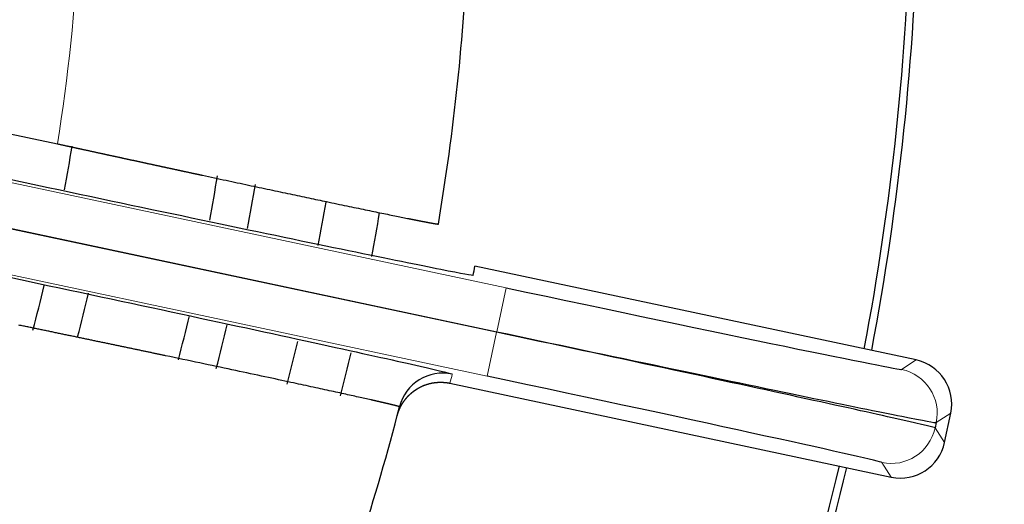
# Model space of a CAD drawing. Header units: inches. Extents: x 0 to 29700, y -16 to 21000.
# Tile 207 of 256: x 15038 to 15103, y 8538 to 8570. Entities that reach past the tile are written whole.
import ezdxf

# ---------------------------------------------------------------- set-up
doc = ezdxf.new("R2010")
doc.units = ezdxf.units.IN
doc.layers.add('254', color=7, linetype='Continuous', true_color=0xffffff)
doc.styles.add('latin_extended', font='simplex.shx')
doc.dimstyles.get("Standard").update_dxf_attribs({"dimtxt": 0.18, "dimasz": 0.18, "dimexe": 0.18, "dimexo": 0.0625, "dimgap": 0.09, "dimtad": 0, "dimtih": 1, "dimtoh": 1, "dimdec": 4, "dimzin": 0, "dimdsep": 46, "dimtxsty": 'Standard', "dimcen": 0.09, "dimadec": 0, "dimazin": 0, "dimtfac": 1, "dimtdec": 4, "dimtofl": 0, "dimtmove": 0, "dimatfit": 3, "dimfxl": 1, "dimtolj": 1, "dimtzin": 0, "dimarcsym": 0})

# ---------------------------------------------------------------- blocks, each defined once
blk = doc.blocks.new('_U10')
at = {"layer": '254', "color": 3, "linetype": 'Continuous', "lineweight": 13, "transparency": 16777216}
for p, q in [((14967.618, 8581.749), (16892.127, 8581.749)), ((16842.127, 8406.749), (16842.127, 7546.747)), ((16047.618, 7371.747), (16892.127, 7371.747)), ((16842.127, 7371.747), (16842.127, 4855.08))]:
    blk.add_line(p, q, dxfattribs=at)
at = {"layer": '254', "color": 3, "transparency": 16777216}
for points in [[(16871.294, 8406.749), (16812.96, 8406.749), (16842.127, 8581.749)], [(16812.96, 7546.747), (16871.294, 7546.747), (16842.127, 7371.747)]]:
    blk.add_solid(points, dxfattribs=at)
at = {"layer": 'Defpoints', "color": 0, "transparency": 16777216}
for p in [(14917.618, 8581.749), (15997.618, 7371.747), (16842.127, 7371.747)]:
    blk.add_point(p, dxfattribs=at)
at = {"layer": '254', "color": 2, "lineweight": 13, "transparency": 16777216, "insert": (16579.627, 4942.58), "char_height": 175, "attachment_point": 1, "rotation": 90, "style": 'latin_extended'}
blk.add_mtext('\\A1;\\C31;{\\H1.00x;\\Fsimplex.shx;Installed ~\\Fsimplex.shx;}\\C2; 1210 ', dxfattribs=at)

msp = doc.modelspace()

# ---------------------------------------------------------------- linework, layer by layer
at = {"layer": '254', "color": 2, "linetype": 'Continuous', "lineweight": 25}
for p, q in [((14987.547, 8573.218), (15040.044, 8562.059)), ((15039.421, 8559.125), (14986.923, 8570.283)), ((14985.595, 8564.035), (15038.092, 8552.876)), ((15069.404, 8549.467), (15004.348, 8563.296)), ((15004.355, 8563.331), (15069.412, 8549.503)), ((15097.45, 8547.614), (15067.949, 8553.885)), ((15066.286, 8546.059), (15095.787, 8539.789)), ((15099.345, 8542.099), (15099.761, 8544.056)), ((15098.789, 8543.425), (15098.714, 8543.071))]:
    msp.add_line(p, q, dxfattribs=at)
at = {"layer": '254', "color": 110, "linetype": 'Continuous', "lineweight": 13}
for p, q in [((15004.979, 8566.265), (15070.035, 8552.437)), ((15068.78, 8546.533), (15003.724, 8560.361)), ((15070.035, 8552.437), (15069.412, 8549.503)), ((15068.78, 8546.533), (15069.404, 8549.467)), ((15096.479, 8546.983), (15097.45, 8547.614)), ((15099.761, 8544.056), (15098.789, 8543.425)), ((15098.714, 8543.071), (15099.345, 8542.099)), ((15095.787, 8539.789), (15095.156, 8540.76))]:
    msp.add_line(p, q, dxfattribs=at)
at = {"layer": '254', "color": 2, "linetype": 'Continuous', "lineweight": 25}
for radius, start, end in [(725, 33.104531, 270), (718, 32.664375, 270), (730.774, 270, 32.712188), (720, 270, 31.831875), (718, 270, 31.674375), (320, 313.43062, 90), (270, 324.56906, 62.55414), (725, 270, 0), (179.5, 349.27875, 358.72312), (180, 349.27875, 358.72875), (150, 350.38605, 357.61395), (125, 349.50375, 350.85937), (134.907, 349.41375, 350.685), (137.5, 349.37437, 350.62312), (142.354, 349.27312, 350.46562), (146, 349.25625, 350.415), (125, 345.09938, 346.50563), (128, 345.24563, 346.59563), (134.907, 345.34688, 346.635), (137.5, 345.38063, 346.635), (142.354, 345.45375, 346.64063), (146, 345.51, 346.66875), (150, 338.38605, 345.61395), (179.5, 337.28063, 346.725), (180, 337.275, 346.73062)]:
    msp.add_arc((14917.618, 8581.749), radius, start, end, dxfattribs=at)
at = {"layer": '254', "color": 110, "linetype": 'Continuous', "lineweight": 13}
msp.add_arc((14917.618, 8581.749), 124, 350.86321, 357.13679, dxfattribs=at)
at = {"layer": '254', "color": 2, "linetype": 'Continuous', "lineweight": 25}
for centre, major_axis, ratio, start_param, end_param in [((14916.942, 8578.823), (-150.952, 25.264), 0.99983, 3.139628, 3.14375), ((15070.069, 8552.597), (-26.41, 5.614), 0.006061, 1.570796, 3.135532), ((15096.826, 8544.679), (-2.516, -1.634), 0.999963, 2.356213, 3.926972), ((15065.82, 8543.736), (-2.906, 0.745), 0.999982, 4.754033, 6.283185), ((15068.746, 8546.373), (-26.41, 5.614), 0.006061, 3.147653, 4.712389), ((15096.411, 8542.723), (-1.634, 2.516), 0.999963, 2.356213, 3.926972)]:
    msp.add_ellipse(centre, major_axis=major_axis, ratio=ratio, start_param=start_param, end_param=end_param, dxfattribs=at)
at = {"layer": '254', "color": 110, "linetype": 'Continuous', "lineweight": 13}
for centre, major_axis, ratio, start_param, end_param in [((15095.855, 8544.048), (-1.634, 2.516), 0.999963, 3.927009, 5.497769), ((14918.212, 8584.691), (-148.146, 38.352), 0.999902, 3.139703, 3.143826), ((15095.78, 8543.695), (-2.516, -1.634), 0.999963, 0.785417, 2.356176)]:
    msp.add_ellipse(centre, major_axis=major_axis, ratio=ratio, start_param=start_param, end_param=end_param, dxfattribs=at)
at = {"layer": '254', "color": 2, "linetype": 'Continuous', "lineweight": 25}
for points, knots in [([(15040.044, 8562.059), (15040.07, 8562.053), (15040.121, 8562.042), (15040.197, 8562.026), (15040.273, 8562.009), (15040.349, 8561.992), (15040.425, 8561.976), (15040.501, 8561.959), (15040.577, 8561.943), (15040.652, 8561.926), (15040.728, 8561.91), (15040.803, 8561.893), (15040.879, 8561.877), (15040.954, 8561.86), (15041.03, 8561.844), (15041.105, 8561.827), (15041.18, 8561.811), (15041.255, 8561.795), (15041.33, 8561.778), (15041.404, 8561.762), (15041.479, 8561.746), (15041.554, 8561.73), (15041.628, 8561.713), (15041.703, 8561.697), (15041.777, 8561.681), (15041.851, 8561.665), (15041.925, 8561.649), (15041.999, 8561.633), (15042.073, 8561.617), (15042.147, 8561.601), (15042.22, 8561.585), (15042.294, 8561.569), (15042.367, 8561.553), (15042.44, 8561.537), (15042.513, 8561.521), (15042.586, 8561.505), (15042.659, 8561.489), (15042.732, 8561.473), (15042.805, 8561.458), (15042.877, 8561.442), (15042.949, 8561.426), (15043.022, 8561.41), (15043.094, 8561.395), (15043.166, 8561.379), (15043.238, 8561.363), (15043.309, 8561.348), (15043.381, 8561.332), (15043.452, 8561.317), (15043.524, 8561.301), (15043.595, 8561.286), (15043.666, 8561.271), (15043.737, 8561.255), (15043.808, 8561.24), (15043.878, 8561.224), (15043.949, 8561.209), (15044.019, 8561.194), (15044.089, 8561.179), (15044.159, 8561.164), (15044.229, 8561.148), (15044.299, 8561.133), (15044.369, 8561.118), (15044.438, 8561.103), (15044.507, 8561.088), (15044.576, 8561.073), (15044.645, 8561.058), (15044.714, 8561.043), (15044.783, 8561.028), (15044.851, 8561.014), (15044.92, 8560.999), (15044.988, 8560.984), (15045.056, 8560.969), (15045.124, 8560.955), (15045.192, 8560.94), (15045.259, 8560.925), (15045.326, 8560.911), (15045.394, 8560.896), (15045.461, 8560.882), (15045.528, 8560.867), (15045.594, 8560.853), (15045.661, 8560.838), (15045.727, 8560.824), (15045.794, 8560.81), (15045.86, 8560.795), (15045.925, 8560.781), (15045.991, 8560.767), (15046.057, 8560.753), (15046.122, 8560.738), (15046.187, 8560.724), (15046.252, 8560.71), (15046.317, 8560.696), (15046.382, 8560.682), (15046.446, 8560.668), (15046.511, 8560.655), (15046.575, 8560.641), (15046.639, 8560.627), (15046.702, 8560.613), (15046.766, 8560.599), (15046.829, 8560.586), (15046.893, 8560.572), (15046.956, 8560.558), (15047.019, 8560.545), (15047.081, 8560.531), (15047.144, 8560.518), (15047.206, 8560.504), (15047.268, 8560.491), (15047.33, 8560.477), (15047.392, 8560.464), (15047.453, 8560.451), (15047.515, 8560.438), (15047.576, 8560.424), (15047.637, 8560.411), (15047.698, 8560.398), (15047.758, 8560.385), (15047.819, 8560.372), (15047.879, 8560.359), (15047.939, 8560.346), (15047.999, 8560.333), (15048.058, 8560.32), (15048.118, 8560.308), (15048.177, 8560.295), (15048.236, 8560.282), (15048.295, 8560.269), (15048.354, 8560.257), (15048.412, 8560.244), (15048.471, 8560.232), (15048.529, 8560.219), (15048.587, 8560.207), (15048.644, 8560.194), (15048.702, 8560.182), (15048.759, 8560.169), (15048.816, 8560.157), (15048.873, 8560.145), (15048.93, 8560.133), (15048.986, 8560.12), (15049.043, 8560.108), (15049.099, 8560.096), (15049.155, 8560.084), (15049.21, 8560.072), (15049.266, 8560.06), (15049.321, 8560.048), (15049.376, 8560.037), (15049.431, 8560.025), (15049.486, 8560.013), (15049.54, 8560.001), (15049.594, 8559.99), (15049.649, 8559.978), (15049.702, 8559.967), (15050.267, 8559.845), (15051.322, 8559.619), (15052.821, 8559.299), (15054.25, 8558.995), (15055.599, 8558.708), (15056.864, 8558.44), (15058.139, 8558.172), (15059.408, 8557.906), (15060.644, 8557.649), (15061.754, 8557.42), (15062.727, 8557.221), (15063.304, 8557.104), (15063.594, 8557.046), (15063.651, 8557.035), (15063.707, 8557.024), (15063.763, 8557.012), (15063.817, 8557.002), (15063.871, 8556.991), (15063.924, 8556.98), (15063.977, 8556.97), (15064.028, 8556.96), (15064.079, 8556.95), (15064.128, 8556.94), (15064.177, 8556.931), (15064.226, 8556.921), (15064.273, 8556.912), (15064.319, 8556.903), (15064.365, 8556.894), (15064.41, 8556.885), (15064.454, 8556.877), (15064.497, 8556.869), (15064.539, 8556.86), (15064.58, 8556.852), (15064.621, 8556.845), (15064.66, 8556.837), (15064.699, 8556.83), (15064.737, 8556.823), (15064.774, 8556.816), (15064.81, 8556.809), (15064.845, 8556.802), (15064.88, 8556.796), (15064.913, 8556.79), (15064.946, 8556.784), (15064.977, 8556.778), (15065.008, 8556.772), (15065.038, 8556.767), (15065.067, 8556.762), (15065.095, 8556.757), (15065.122, 8556.752), (15065.148, 8556.747), (15065.174, 8556.743), (15065.198, 8556.738), (15065.221, 8556.734), (15065.244, 8556.731), (15065.266, 8556.727), (15065.286, 8556.723), (15065.306, 8556.72), (15065.325, 8556.717), (15065.343, 8556.714), (15065.36, 8556.712), (15065.376, 8556.709), (15065.392, 8556.707), (15065.406, 8556.705), (15065.419, 8556.703), (15065.432, 8556.701), (15065.443, 8556.7), (15065.454, 8556.699), (15065.464, 8556.698), (15065.473, 8556.697), (15065.481, 8556.696), (15065.488, 8556.696), (15065.494, 8556.695), (15065.499, 8556.695), (15065.503, 8556.695), (15065.506, 8556.696), (15065.509, 8556.696), (15065.511, 8556.697), (15065.511, 8556.697), (15065.511, 8556.698)], [0, 0, 0, 0, 0.001911, 0.00382, 0.005728, 0.007633, 0.009536, 0.011438, 0.013337, 0.015234, 0.017129, 0.019023, 0.020914, 0.022803, 0.024689, 0.026574, 0.028456, 0.030337, 0.032215, 0.03409, 0.035964, 0.037835, 0.039704, 0.04157, 0.043435, 0.045297, 0.047156, 0.049013, 0.050868, 0.05272, 0.05457, 0.056418, 0.058263, 0.060105, 0.061945, 0.063782, 0.065617, 0.067449, 0.069279, 0.071106, 0.07293, 0.074752, 0.076571, 0.078387, 0.080201, 0.082012, 0.08382, 0.085625, 0.087428, 0.089228, 0.091025, 0.092819, 0.094611, 0.096399, 0.098185, 0.099967, 0.101747, 0.103524, 0.105298, 0.107069, 0.108837, 0.110602, 0.112364, 0.114123, 0.115879, 0.117632, 0.119381, 0.121128, 0.122872, 0.124612, 0.126349, 0.128083, 0.129814, 0.131542, 0.133267, 0.134988, 0.136706, 0.138421, 0.140132, 0.141841, 0.143545, 0.145247, 0.146945, 0.14864, 0.150332, 0.15202, 0.153705, 0.155386, 0.157064, 0.158739, 0.16041, 0.162077, 0.163742, 0.165402, 0.167059, 0.168713, 0.170363, 0.172009, 0.173652, 0.175292, 0.176928, 0.17856, 0.180188, 0.181813, 0.183435, 0.185052, 0.186666, 0.188276, 0.189883, 0.191486, 0.193085, 0.19468, 0.196272, 0.19786, 0.199444, 0.201024, 0.2026, 0.204173, 0.205742, 0.207307, 0.208868, 0.210425, 0.211979, 0.213528, 0.215074, 0.216616, 0.218154, 0.219687, 0.221217, 0.222743, 0.224265, 0.225783, 0.227297, 0.228807, 0.230313, 0.231815, 0.233313, 0.234807, 0.236297, 0.237783, 0.239265, 0.240742, 0.242216, 0.243685, 0.245151, 0.246612, 0.248069, 0.249522, 0.29241, 0.334987, 0.377139, 0.418761, 0.459753, 0.500025, 0.549807, 0.599679, 0.649489, 0.699082, 0.74831, 0.752081, 0.755854, 0.759631, 0.763411, 0.767194, 0.77098, 0.774769, 0.77856, 0.782354, 0.78615, 0.789949, 0.79375, 0.797554, 0.801359, 0.805167, 0.808976, 0.812788, 0.816601, 0.820416, 0.824233, 0.828051, 0.831871, 0.835692, 0.839514, 0.843337, 0.847162, 0.850987, 0.854813, 0.858641, 0.862468, 0.866297, 0.870126, 0.873956, 0.877786, 0.881616, 0.885446, 0.889276, 0.893107, 0.896937, 0.900767, 0.904597, 0.908427, 0.912256, 0.916085, 0.919913, 0.92374, 0.927566, 0.931392, 0.935216, 0.93904, 0.942862, 0.946683, 0.950503, 0.954322, 0.958138, 0.961954, 0.965767, 0.969579, 0.973389, 0.977197, 0.981003, 0.984807, 0.988609, 0.992408, 0.996205, 1, 1, 1, 1]), ([(15067.845, 8553.262), (15067.841, 8553.24), (15067.099, 8553.374), (15064.243, 8553.938), (15062.131, 8554.367), (15056.89, 8555.447), (15053.722, 8556.107), (15046.893, 8557.541), (15043.168, 8558.328), (15039.421, 8559.125)], [0, 0, 0, 0, 0.25, 0.25, 0.5, 0.5, 0.75, 0.75, 1, 1, 1, 1]), ([(15038.092, 8552.876), (15041.84, 8552.08), (15045.516, 8551.293), (15052.385, 8549.815), (15055.53, 8549.134), (15060.762, 8547.988), (15062.875, 8547.519), (15065.701, 8546.875), (15066.45, 8546.693), (15066.444, 8546.67)], [0, 0, 0, 0, 0.25, 0.25, 0.5, 0.5, 0.75, 0.75, 1, 1, 1, 1]), ([(15062.914, 8544.481), (15062.914, 8544.482), (15062.914, 8544.482), (15062.914, 8544.483), (15062.913, 8544.483), (15062.913, 8544.483), (15062.912, 8544.484), (15062.911, 8544.485), (15062.91, 8544.486), (15062.908, 8544.486), (15062.906, 8544.487), (15062.904, 8544.488), (15062.902, 8544.489), (15062.9, 8544.49), (15062.897, 8544.491), (15062.894, 8544.492), (15062.891, 8544.494), (15062.888, 8544.495), (15062.884, 8544.496), (15062.88, 8544.497), (15062.876, 8544.499), (15062.872, 8544.5), (15062.868, 8544.502), (15062.863, 8544.503), (15062.858, 8544.505), (15062.853, 8544.506), (15062.848, 8544.508), (15062.842, 8544.509), (15062.836, 8544.511), (15062.83, 8544.513), (15062.824, 8544.515), (15062.818, 8544.517), (15062.811, 8544.519), (15062.804, 8544.521), (15062.797, 8544.523), (15062.789, 8544.525), (15062.782, 8544.527), (15062.774, 8544.529), (15062.766, 8544.531), (15062.758, 8544.533), (15062.749, 8544.536), (15062.74, 8544.538), (15062.731, 8544.54), (15062.722, 8544.543), (15062.713, 8544.545), (15062.703, 8544.548), (15062.693, 8544.55), (15062.683, 8544.553), (15062.673, 8544.556), (15062.662, 8544.558), (15062.652, 8544.561), (15062.641, 8544.564), (15062.63, 8544.567), (15062.618, 8544.57), (15062.606, 8544.572), (15062.595, 8544.575), (15062.582, 8544.578), (15062.57, 8544.582), (15062.558, 8544.585), (15062.545, 8544.588), (15062.532, 8544.591), (15062.519, 8544.594), (15062.505, 8544.598), (15062.491, 8544.601), (15062.478, 8544.604), (15062.463, 8544.608), (15062.449, 8544.611), (15062.434, 8544.615), (15062.42, 8544.619), (15062.405, 8544.622), (15062.389, 8544.626), (15062.374, 8544.63), (15062.358, 8544.633), (15062.342, 8544.637), (15062.326, 8544.641), (15062.31, 8544.645), (15062.293, 8544.649), (15062.277, 8544.653), (15062.26, 8544.657), (15062.242, 8544.661), (15062.225, 8544.665), (15062.207, 8544.669), (15062.189, 8544.674), (15062.171, 8544.678), (15062.153, 8544.682), (15062.134, 8544.687), (15062.116, 8544.691), (15062.097, 8544.695), (15062.078, 8544.7), (15062.058, 8544.705), (15062.039, 8544.709), (15062.019, 8544.714), (15061.999, 8544.718), (15061.978, 8544.723), (15061.958, 8544.728), (15061.937, 8544.733), (15061.916, 8544.738), (15061.895, 8544.743), (15061.874, 8544.747), (15061.852, 8544.752), (15061.831, 8544.758), (15061.809, 8544.763), (15061.786, 8544.768), (15061.764, 8544.773), (15061.741, 8544.778), (15061.719, 8544.783), (15061.696, 8544.789), (15061.672, 8544.794), (15061.649, 8544.799), (15061.625, 8544.805), (15061.601, 8544.81), (15061.577, 8544.816), (15061.553, 8544.821), (15061.529, 8544.827), (15061.504, 8544.833), (15061.479, 8544.838), (15061.454, 8544.844), (15061.429, 8544.85), (15061.403, 8544.855), (15061.377, 8544.861), (15061.352, 8544.867), (15061.325, 8544.873), (15061.299, 8544.879), (15061.273, 8544.885), (15061.246, 8544.891), (15061.219, 8544.897), (15061.192, 8544.903), (15061.165, 8544.91), (15061.137, 8544.916), (15061.109, 8544.922), (15061.082, 8544.928), (15061.053, 8544.935), (15061.025, 8544.941), (15060.754, 8545.002), (15060.187, 8545.129), (15059.21, 8545.344), (15058.096, 8545.588), (15056.853, 8545.858), (15055.399, 8546.172), (15053.7, 8546.536), (15051.724, 8546.957), (15049.578, 8547.412), (15048.023, 8547.74), (15047.171, 8547.919), (15047.066, 8547.942), (15046.959, 8547.964), (15046.852, 8547.987), (15046.744, 8548.009), (15046.635, 8548.032), (15046.525, 8548.055), (15046.415, 8548.078), (15046.304, 8548.102), (15046.192, 8548.125), (15046.079, 8548.149), (15045.965, 8548.173), (15045.851, 8548.197), (15045.736, 8548.221), (15045.62, 8548.245), (15045.503, 8548.27), (15045.386, 8548.294), (15045.267, 8548.319), (15045.149, 8548.344), (15045.029, 8548.369), (15044.908, 8548.394), (15044.787, 8548.419), (15044.665, 8548.445), (15044.543, 8548.47), (15044.419, 8548.496), (15044.295, 8548.522), (15044.17, 8548.548), (15044.045, 8548.575), (15043.919, 8548.601), (15043.792, 8548.627), (15043.664, 8548.654), (15043.536, 8548.681), (15043.407, 8548.708), (15043.277, 8548.735), (15043.147, 8548.762), (15043.016, 8548.789), (15042.884, 8548.817), (15042.752, 8548.844), (15042.619, 8548.872), (15042.485, 8548.9), (15042.351, 8548.928), (15042.216, 8548.956), (15042.081, 8548.984), (15041.944, 8549.013), (15041.808, 8549.041), (15041.67, 8549.07), (15041.533, 8549.099), (15041.394, 8549.127), (15041.255, 8549.156), (15041.115, 8549.185), (15040.975, 8549.215), (15040.834, 8549.244), (15040.693, 8549.273), (15040.551, 8549.303), (15040.409, 8549.332), (15040.266, 8549.362), (15040.123, 8549.392), (15039.979, 8549.422), (15039.835, 8549.452), (15039.69, 8549.482), (15039.545, 8549.512), (15039.399, 8549.542), (15039.253, 8549.572), (15039.106, 8549.603), (15038.959, 8549.633), (15038.812, 8549.664), (15038.664, 8549.694), (15038.516, 8549.725), (15038.367, 8549.756), (15038.219, 8549.787), (15038.069, 8549.818), (15037.92, 8549.848), (15037.77, 8549.88), (15037.619, 8549.911), (15037.519, 8549.931), (15037.469, 8549.942)], [0, 0, 0, 0, 0.001875, 0.00375, 0.005626, 0.007503, 0.009381, 0.011259, 0.013138, 0.015017, 0.016897, 0.018778, 0.020659, 0.022541, 0.024423, 0.026306, 0.02819, 0.030074, 0.031958, 0.033843, 0.035729, 0.037615, 0.039502, 0.041389, 0.043276, 0.045164, 0.047053, 0.048942, 0.050831, 0.052721, 0.054611, 0.056502, 0.058393, 0.060284, 0.062176, 0.064068, 0.065961, 0.067853, 0.069747, 0.07164, 0.073534, 0.075428, 0.077322, 0.079217, 0.081112, 0.083007, 0.084902, 0.086798, 0.088694, 0.09059, 0.092486, 0.094383, 0.096279, 0.098176, 0.100073, 0.10197, 0.103867, 0.105765, 0.107662, 0.10956, 0.111458, 0.113356, 0.115253, 0.117151, 0.119049, 0.120947, 0.122846, 0.124744, 0.126642, 0.12854, 0.130438, 0.132336, 0.134234, 0.136132, 0.13803, 0.139928, 0.141826, 0.143724, 0.145621, 0.147519, 0.149416, 0.151314, 0.153211, 0.155108, 0.157005, 0.158901, 0.160798, 0.162694, 0.16459, 0.166486, 0.168382, 0.170277, 0.172173, 0.174067, 0.175962, 0.177857, 0.179751, 0.181644, 0.183538, 0.185431, 0.187324, 0.189216, 0.191109, 0.193, 0.194892, 0.196783, 0.198673, 0.200564, 0.202454, 0.204343, 0.206232, 0.20812, 0.210008, 0.211896, 0.213783, 0.21567, 0.217556, 0.219441, 0.221326, 0.223211, 0.225095, 0.226978, 0.228861, 0.230743, 0.232625, 0.234506, 0.236387, 0.238267, 0.240146, 0.242025, 0.243903, 0.24578, 0.247656, 0.249532, 0.299396, 0.349537, 0.399797, 0.450017, 0.500039, 0.56042, 0.622142, 0.684886, 0.748307, 0.751147, 0.754003, 0.756875, 0.759764, 0.762669, 0.765589, 0.768526, 0.771478, 0.774446, 0.77743, 0.78043, 0.783445, 0.786475, 0.789521, 0.792582, 0.795658, 0.798749, 0.801856, 0.804977, 0.808113, 0.811263, 0.814428, 0.817608, 0.820802, 0.82401, 0.827233, 0.830469, 0.833719, 0.836984, 0.840262, 0.843553, 0.846859, 0.850177, 0.853509, 0.856854, 0.860212, 0.863583, 0.866967, 0.870364, 0.873773, 0.877195, 0.880629, 0.884075, 0.887533, 0.891003, 0.894485, 0.897979, 0.901484, 0.905001, 0.908529, 0.912068, 0.915619, 0.91918, 0.922752, 0.926334, 0.929928, 0.933531, 0.937145, 0.940768, 0.944402, 0.948046, 0.951699, 0.955361, 0.959033, 0.962715, 0.966405, 0.970104, 0.973812, 0.977528, 0.981253, 0.984987, 0.988728, 0.992478, 0.996235, 1, 1, 1, 1]), ([(15098.714, 8543.071), (15098.695, 8543.097), (15097.142, 8543.471), (15092.791, 8544.432), (15087.371, 8545.615), (15080.878, 8547.02), (15073.231, 8548.654), (15069.404, 8549.467)], [0, 0, 0, 0, 0.25, 0.5, 0.5, 0.75, 1, 1, 1, 1]), ([(15069.412, 8549.503), (15073.239, 8548.689), (15080.889, 8547.072), (15087.392, 8545.714), (15092.824, 8544.59), (15097.191, 8543.699), (15098.762, 8543.409), (15098.789, 8543.425)], [0, 0, 0, 0, 0.25, 0.5, 0.5, 0.75, 1, 1, 1, 1]), ([(15062.759, 8543.882), (15062.762, 8543.891), (15062.766, 8543.908), (15062.773, 8543.934), (15062.78, 8543.96), (15062.788, 8543.985), (15062.796, 8544.011), (15062.804, 8544.036), (15062.812, 8544.061), (15062.82, 8544.086), (15062.829, 8544.11), (15062.837, 8544.135), (15062.846, 8544.159), (15062.855, 8544.184), (15062.864, 8544.208), (15062.874, 8544.232), (15062.883, 8544.255), (15062.893, 8544.279), (15062.903, 8544.302), (15062.913, 8544.325), (15062.923, 8544.348), (15062.933, 8544.371), (15062.943, 8544.393), (15062.954, 8544.416), (15062.965, 8544.438), (15062.975, 8544.46), (15062.986, 8544.481), (15062.997, 8544.503), (15063.008, 8544.524), (15063.02, 8544.545), (15063.031, 8544.566), (15063.042, 8544.587), (15063.054, 8544.607), (15063.066, 8544.628), (15063.077, 8544.648), (15063.089, 8544.668), (15063.101, 8544.687), (15063.113, 8544.707), (15063.125, 8544.726), (15063.137, 8544.745), (15063.149, 8544.763), (15063.161, 8544.782), (15063.173, 8544.8), (15063.186, 8544.818), (15063.198, 8544.836), (15063.21, 8544.854), (15063.223, 8544.871), (15063.235, 8544.888), (15063.247, 8544.905), (15063.26, 8544.922), (15063.272, 8544.939), (15063.285, 8544.955), (15063.297, 8544.971), (15063.31, 8544.987), (15063.322, 8545.002), (15063.335, 8545.018), (15063.347, 8545.033), (15063.36, 8545.048), (15063.372, 8545.063), (15063.384, 8545.077), (15063.397, 8545.092), (15063.409, 8545.106), (15063.421, 8545.12), (15063.434, 8545.134), (15063.446, 8545.147), (15063.458, 8545.16), (15063.47, 8545.173), (15063.482, 8545.186), (15063.494, 8545.199), (15063.506, 8545.211), (15063.518, 8545.224), (15063.53, 8545.236), (15063.542, 8545.248), (15063.554, 8545.259), (15063.566, 8545.271), (15063.577, 8545.282), (15063.589, 8545.293), (15063.6, 8545.304), (15063.611, 8545.315), (15063.623, 8545.325), (15063.634, 8545.336), (15063.645, 8545.346), (15063.656, 8545.356), (15063.667, 8545.365), (15063.678, 8545.375), (15063.689, 8545.384), (15063.699, 8545.394), (15063.71, 8545.403), (15063.72, 8545.412), (15063.73, 8545.42), (15063.74, 8545.429), (15063.751, 8545.437), (15063.76, 8545.445), (15063.77, 8545.453), (15063.78, 8545.461), (15063.79, 8545.469), (15063.799, 8545.476), (15063.808, 8545.484), (15063.818, 8545.491), (15063.827, 8545.498), (15063.836, 8545.505), (15063.844, 8545.512), (15063.853, 8545.518), (15063.862, 8545.525), (15063.87, 8545.531), (15063.878, 8545.537), (15063.887, 8545.543), (15063.895, 8545.549), (15063.902, 8545.555), (15063.91, 8545.56), (15063.918, 8545.566), (15063.925, 8545.571), (15063.932, 8545.576), (15063.939, 8545.581), (15063.946, 8545.586), (15063.953, 8545.591), (15063.96, 8545.595), (15063.966, 8545.6), (15063.973, 8545.604), (15063.979, 8545.608), (15063.985, 8545.612), (15063.991, 8545.616), (15063.997, 8545.62), (15064.002, 8545.624), (15064.008, 8545.627), (15064.013, 8545.631), (15064.018, 8545.634), (15064.023, 8545.637), (15064.028, 8545.641), (15064.032, 8545.644), (15064.037, 8545.646), (15064.041, 8545.649), (15064.045, 8545.652), (15064.049, 8545.654), (15064.053, 8545.657), (15064.056, 8545.659), (15064.06, 8545.661), (15064.063, 8545.663), (15064.066, 8545.665), (15064.069, 8545.667), (15064.072, 8545.669), (15064.074, 8545.67), (15064.077, 8545.672), (15064.079, 8545.673), (15064.081, 8545.675), (15064.083, 8545.676), (15064.085, 8545.677), (15064.103, 8545.688), (15064.138, 8545.709), (15064.19, 8545.739), (15064.243, 8545.768), (15064.296, 8545.796), (15064.35, 8545.823), (15064.405, 8545.849), (15064.459, 8545.874), (15064.515, 8545.897), (15064.57, 8545.919), (15064.626, 8545.941), (15064.682, 8545.961), (15064.738, 8545.979), (15064.795, 8545.997), (15064.852, 8546.014), (15064.909, 8546.029), (15064.966, 8546.043), (15065.023, 8546.056), (15065.08, 8546.068), (15065.137, 8546.079), (15065.194, 8546.088), (15065.251, 8546.097), (15065.308, 8546.104), (15065.365, 8546.11), (15065.422, 8546.116), (15065.478, 8546.12), (15065.535, 8546.122), (15065.591, 8546.124), (15065.646, 8546.125), (15065.702, 8546.125), (15065.757, 8546.124), (15065.812, 8546.121), (15065.866, 8546.118), (15065.92, 8546.114), (15065.974, 8546.109), (15066.027, 8546.103), (15066.08, 8546.096), (15066.132, 8546.088), (15066.184, 8546.079), (15066.235, 8546.07), (15066.269, 8546.063), (15066.286, 8546.059)], [0, 0, 0, 0, 0.005869, 0.01172, 0.017553, 0.023368, 0.029163, 0.03494, 0.040696, 0.046432, 0.052146, 0.057839, 0.063511, 0.069159, 0.074785, 0.080387, 0.085965, 0.091519, 0.097047, 0.102551, 0.108029, 0.11348, 0.118905, 0.124302, 0.129672, 0.135014, 0.140328, 0.145612, 0.150868, 0.156094, 0.161289, 0.166455, 0.171589, 0.176693, 0.181765, 0.186805, 0.191812, 0.196787, 0.201729, 0.206638, 0.211513, 0.216354, 0.221161, 0.225933, 0.230671, 0.235373, 0.240039, 0.24467, 0.249265, 0.253824, 0.258345, 0.26283, 0.267278, 0.271689, 0.276062, 0.280397, 0.284693, 0.288952, 0.293172, 0.297353, 0.301496, 0.305599, 0.309663, 0.313687, 0.317672, 0.321616, 0.325521, 0.329385, 0.333209, 0.336993, 0.340735, 0.344437, 0.348097, 0.351717, 0.355295, 0.358832, 0.362327, 0.36578, 0.369192, 0.372562, 0.375889, 0.379175, 0.382418, 0.385619, 0.388778, 0.391894, 0.394967, 0.397998, 0.400986, 0.403931, 0.406833, 0.409692, 0.412508, 0.415281, 0.418011, 0.420698, 0.423341, 0.425941, 0.428498, 0.431011, 0.43348, 0.435906, 0.438289, 0.440628, 0.442923, 0.445174, 0.447382, 0.449546, 0.451666, 0.453743, 0.455775, 0.457764, 0.459709, 0.46161, 0.463467, 0.46528, 0.467049, 0.468774, 0.470456, 0.472093, 0.473686, 0.475235, 0.47674, 0.478201, 0.479618, 0.480991, 0.48232, 0.483605, 0.484846, 0.486043, 0.487195, 0.488304, 0.489368, 0.490388, 0.491365, 0.492297, 0.493185, 0.494029, 0.494828, 0.495584, 0.496296, 0.496963, 0.497586, 0.498166, 0.498701, 0.499192, 0.499638, 0.500041, 0.51324, 0.526434, 0.539619, 0.552794, 0.565954, 0.579099, 0.592225, 0.605329, 0.618409, 0.631463, 0.644488, 0.657481, 0.67044, 0.683364, 0.696248, 0.709092, 0.721892, 0.734647, 0.747354, 0.760012, 0.772618, 0.78517, 0.797667, 0.810106, 0.822485, 0.834804, 0.84706, 0.859251, 0.871376, 0.883433, 0.895422, 0.90734, 0.919186, 0.930959, 0.942658, 0.954281, 0.965828, 0.977297, 0.988688, 1, 1, 1, 1])]:
    msp.add_open_spline(points, degree=3, knots=knots, dxfattribs=at)

# ---------------------------------------------------------------- dimensions: what is measured, and where the dimension line sits
at = {"layer": '254', "color": 2, "linetype": 'Continuous', "lineweight": 13}
dim = msp.add_linear_dim(base=(16842.127, 7371.747), p1=(14917.618, 8581.749), p2=(15997.618, 7371.747), angle=90, text='\\C31;{\\H1.00x;\\Fsimplex.shx;Installed ~\\Fsimplex.shx;}\\C2; <> ', dimstyle='Standard', override={"dimscale": 50, "dimtxt": 3.5, "dimasz": 3.5, "dimexe": 1, "dimexo": 1, "dimgap": 1.75, "dimtad": 1, "dimtih": 0, "dimtoh": 0, "dimdec": 2, "dimlfac": 1, "dimzin": 8, "dimdsep": 46, "dimlunit": 2, "dimtxsty": 'latin_extended', "dimsah": 1, "dimse1": 0, "dimse2": 0, "dimsd1": 0, "dimsd2": 0, "dimclrd": 3, "dimclre": 3, "dimclrt": 2, "dimtol": 0, "dimtm": -0.1, "dimtfac": 0.714286, "dimtdec": 3, "dimtofl": 1, "dimtmove": 0, "dimtzin": 8, "dimlwd": 13, "dimlwe": 13}, dxfattribs=at)
dim.commit()
dim.dimension.update_dxf_attribs({"geometry": '_U10', "text_midpoint": (16842.127, 6025.914), "dimtype": 160})

doc.saveas('drawing.dxf')
